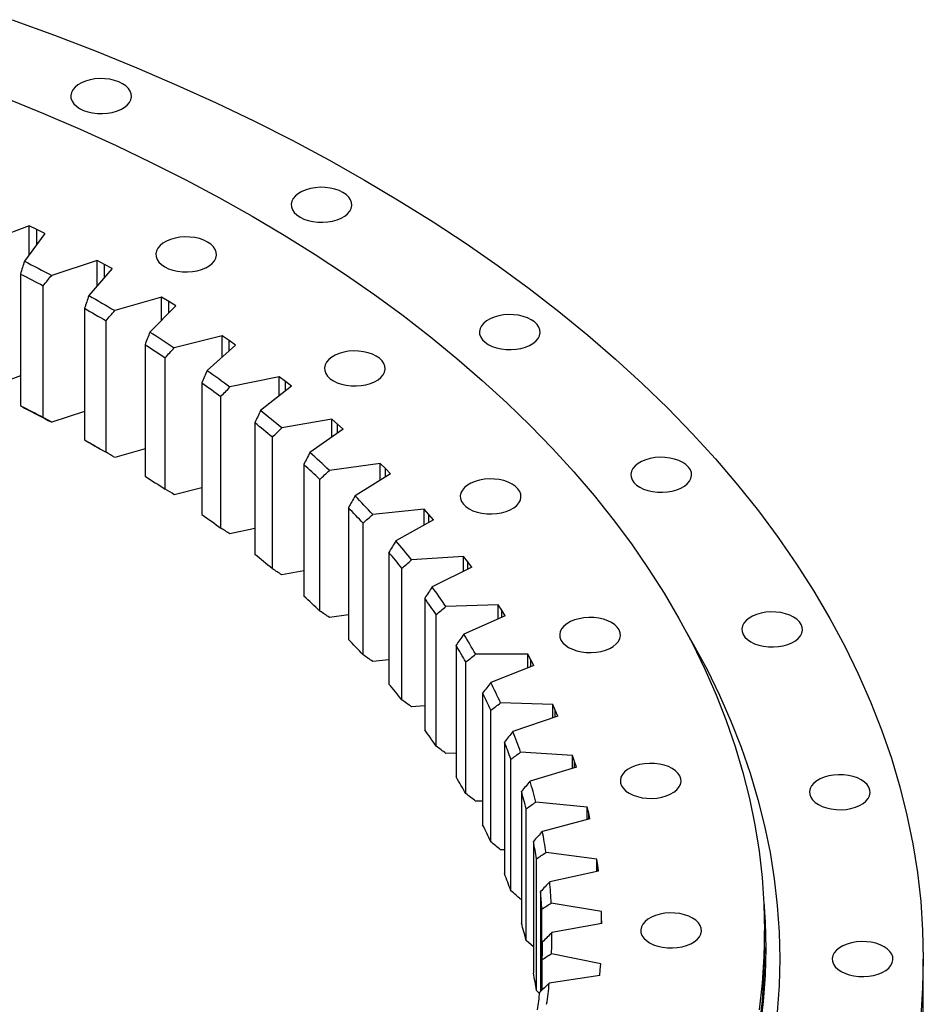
# Model space of a CAD drawing. Header units: millimetres. Extents: x 407 to 10027, y 18195 to 25417.
# Tile 12 of 12: x 7098 to 7485, y 22069 to 22491. Entities that reach past the tile are written whole.
import ezdxf

# ---------------------------------------------------------------- set-up
doc = ezdxf.new("R2010")
doc.units = ezdxf.units.MM
doc.header["$LTSCALE"] = 50

msp = doc.modelspace()

# ---------------------------------------------------------------- linework, layer by layer
at = {"color": 7, "linetype": 'Continuous', "lineweight": 25}
for p, q in [((7101.84, 22402.45), (7083.08, 22395.42)), ((7108.62, 22399.15), (7099.83, 22387.28)), ((7105.24, 22400.81), (7101.84, 22402.45)), ((7101.84, 22390.01), (7101.84, 22402.45)), ((7108.62, 22399.15), (7105.24, 22400.81)), ((7130.97, 22387.65), (7111.54, 22381.25)), ((7134.2, 22385.9), (7130.97, 22387.65)), ((7130.97, 22376.66), (7130.97, 22387.65)), ((7137.4, 22384.14), (7127.45, 22372.58)), ((7137.4, 22384.14), (7134.2, 22385.9)), ((7098.17, 22381.79), (7098.17, 22325.45)), ((7107.89, 22320.44), (7107.89, 22376.78)), ((7158.58, 22371.91), (7138.55, 22366.17)), ((7161.63, 22370.07), (7158.58, 22371.91)), ((7158.58, 22362.04), (7158.58, 22371.91)), ((7164.66, 22368.2), (7161.63, 22370.07)), ((7125.58, 22367.14), (7125.58, 22310.8)), ((7164.66, 22368.2), (7153.58, 22356.98)), ((7134.79, 22305.48), (7134.79, 22361.82)), ((7184.59, 22355.3), (7164.03, 22350.22)), ((7187.46, 22353.35), (7184.59, 22355.3)), ((7184.59, 22346.31), (7184.59, 22355.3)), ((7190.29, 22351.39), (7187.46, 22353.35)), ((7151.5, 22351.61), (7151.5, 22295.27)), ((7190.29, 22351.39), (7178.12, 22340.56)), ((7160.16, 22289.66), (7160.16, 22346)), ((7098.17, 22338.2), (7083.08, 22332.55)), ((7208.91, 22337.85), (7187.88, 22333.46)), ((7211.59, 22335.81), (7208.91, 22337.85)), ((7208.91, 22329.58), (7208.91, 22337.85)), ((7175.83, 22335.25), (7175.83, 22278.91)), ((7214.22, 22333.76), (7201, 22323.34)), ((7214.22, 22333.76), (7211.59, 22335.81)), ((7183.93, 22273.03), (7183.93, 22329.37)), ((7125.58, 22323), (7111.54, 22318.38)), ((7231.47, 22319.63), (7210.04, 22315.94)), ((7233.94, 22317.5), (7231.47, 22319.63)), ((7231.47, 22311.94), (7231.47, 22319.63)), ((7198.52, 22318.12), (7198.52, 22261.78)), ((7236.37, 22315.37), (7222.14, 22305.41)), ((7236.37, 22315.37), (7233.94, 22317.5)), ((7206.02, 22255.64), (7206.02, 22311.98)), ((7151.5, 22307.01), (7138.55, 22303.3)), ((7219.46, 22300.27), (7219.46, 22243.93)), ((7252.2, 22300.69), (7230.44, 22297.72)), ((7254.45, 22298.49), (7252.2, 22300.69)), ((7252.2, 22293.49), (7252.2, 22300.69)), ((7256.66, 22296.28), (7254.45, 22298.49)), ((7226.34, 22237.55), (7226.34, 22293.89)), ((7256.66, 22296.28), (7241.47, 22286.8)), ((7175.83, 22290.26), (7164.03, 22287.35)), ((7238.61, 22281.76), (7238.61, 22225.41)), ((7271.01, 22281.11), (7248.99, 22278.85)), ((7273.04, 22278.83), (7271.01, 22281.11)), ((7271.01, 22274.31), (7271.01, 22281.11)), ((7275.03, 22276.55), (7273.04, 22278.83)), ((7198.52, 22272.8), (7187.88, 22270.59)), ((7244.85, 22218.82), (7244.85, 22275.16)), ((7275.03, 22276.55), (7258.93, 22267.59)), ((7255.9, 22262.64), (7255.9, 22206.3)), ((7287.86, 22260.93), (7265.65, 22259.41)), ((7289.66, 22258.6), (7287.86, 22260.93)), ((7287.86, 22254.48), (7287.86, 22260.93)), ((7261.48, 22199.51), (7261.48, 22255.85)), ((7291.42, 22256.25), (7274.46, 22247.84)), ((7291.42, 22256.25), (7289.66, 22258.6)), ((7219.46, 22254.69), (7210.04, 22253.07)), ((7271.27, 22242.99), (7271.27, 22186.65)), ((7302.68, 22240.23), (7280.36, 22239.44)), ((7304.25, 22237.84), (7302.68, 22240.23)), ((7302.68, 22234.08), (7302.68, 22240.23)), ((7238.61, 22235.96), (7230.44, 22234.84)), ((7276.17, 22179.69), (7276.17, 22236.03)), ((7305.78, 22235.44), (7288.01, 22227.6)), ((7305.78, 22235.44), (7304.25, 22237.84)), ((7284.67, 22222.86), (7284.67, 22166.52)), ((7315.44, 22219.08), (7293.07, 22219.03)), ((7316.77, 22216.64), (7315.44, 22219.08)), ((7315.44, 22213.17), (7315.44, 22219.08)), ((7255.9, 22216.68), (7248.99, 22215.98)), ((7288.87, 22159.41), (7288.87, 22215.75)), ((7318.05, 22214.2), (7299.54, 22206.95)), ((7318.05, 22214.2), (7316.77, 22216.64)), ((7296.06, 22202.33), (7296.06, 22145.99)), ((7271.27, 22196.92), (7265.65, 22196.53)), ((7326.08, 22197.54), (7303.75, 22198.23)), ((7327.16, 22195.06), (7326.08, 22197.54)), ((7326.08, 22191.85), (7326.08, 22197.54)), ((7299.55, 22138.75), (7299.55, 22195.09)), ((7328.21, 22192.58), (7309.01, 22185.96)), ((7328.21, 22192.58), (7327.16, 22195.06)), ((7305.4, 22181.45), (7305.4, 22125.11)), ((7284.67, 22176.72), (7280.36, 22176.57)), ((7334.57, 22175.69), (7312.34, 22177.11)), ((7335.41, 22173.18), (7334.57, 22175.69)), ((7334.57, 22170.17), (7334.57, 22175.69)), ((7308.17, 22117.77), (7308.17, 22174.11)), ((7336.21, 22170.66), (7335.41, 22173.18)), ((7336.21, 22170.66), (7316.38, 22164.69)), ((7312.66, 22160.3), (7312.66, 22103.96)), ((7296.06, 22156.16), (7293.07, 22156.15)), ((7340.89, 22153.59), (7318.84, 22155.74)), ((7314.69, 22096.53), (7314.69, 22152.88)), ((7341.48, 22151.06), (7340.89, 22153.59)), ((7340.89, 22148.23), (7340.89, 22153.59)), ((7342.02, 22148.52), (7341.48, 22151.06)), ((7342.02, 22148.52), (7321.64, 22143.21)), ((7317.81, 22138.94), (7317.81, 22082.6)), ((7305.4, 22135.3), (7303.75, 22135.35)), ((7345.01, 22131.32), (7323.21, 22134.19)), ((7319.11, 22075.12), (7319.11, 22131.47)), ((7345.35, 22128.77), (7345.01, 22131.32)), ((7345.01, 22126.08), (7345.01, 22131.32)), ((7345.64, 22126.22), (7324.77, 22121.59)), ((7345.64, 22126.22), (7345.35, 22128.77)), ((7320.85, 22117.45), (7320.85, 22074.65)), ((7312.66, 22114.21), (7312.34, 22114.23)), ((7346.93, 22108.95), (7325.44, 22112.54)), ((7321.41, 22075.18), (7321.41, 22109.94)), ((7347.01, 22106.39), (7346.93, 22108.95)), ((7346.93, 22103.82), (7346.93, 22108.95)), ((7347.05, 22103.84), (7347.01, 22106.39)), ((7347.05, 22103.84), (7325.76, 22099.9)), ((7416.76, 22093.45), (7416.76, 22100.8)), ((7317.81, 22093.77), (7314.69, 22096.53)), ((7321.57, 22075.34), (7321.57, 22088.38)), ((7346.63, 22086.55), (7325.53, 22090.84)), ((7484.76, 22037.1), (7484.76, 22088.55)), ((7346.25, 22081.45), (7346.46, 22084)), ((7346.46, 22084), (7346.63, 22086.55)), ((7346.25, 22081.45), (7324.6, 22078.22)), ((7320.47, 22073.87), (7319.11, 22075.12))]:
    msp.add_line(p, q, dxfattribs=at)
at = {"color": 82, "linetype": 'Continuous', "lineweight": 25}
for p, q in [((7105.24, 22394.6), (7105.24, 22400.81)), ((7134.2, 22380.42), (7134.2, 22385.9)), ((7161.63, 22365.14), (7161.63, 22370.07)), ((7187.46, 22348.86), (7187.46, 22353.35)), ((7211.59, 22331.68), (7211.59, 22335.81)), ((7233.94, 22313.67), (7233.94, 22317.5)), ((7254.45, 22294.9), (7254.45, 22298.49)), ((7273.04, 22275.44), (7273.04, 22278.83)), ((7289.66, 22255.38), (7289.66, 22258.6)), ((7304.25, 22234.77), (7304.25, 22237.84)), ((7316.77, 22213.69), (7316.77, 22216.64)), ((7327.16, 22192.22), (7327.16, 22195.06)), ((7335.41, 22170.42), (7335.41, 22173.18)), ((7341.48, 22148.38), (7341.48, 22151.06)), ((7345.35, 22126.16), (7345.35, 22128.77)), ((7347.01, 22103.83), (7347.01, 22106.39))]:
    msp.add_line(p, q, dxfattribs=at)
at = {"color": 7, "linetype": 'Continuous', "lineweight": 25, "flags": 128}
for points in [[(7094.64, 22490.69), (7112.73, 22484.1), (7130.51, 22477.24), (7147.98, 22470.11), (7165.12, 22462.73), (7181.91, 22455.08), (7198.36, 22447.19), (7214.44, 22439.05), (7230.14, 22430.67), (7245.47, 22422.05)], [(7123.5, 22452.67), (7125.14, 22451.86), (7126.99, 22451.23), (7128.99, 22450.78), (7131.09, 22450.52), (7133.23, 22450.47), (7135.37, 22450.63), (7137.42, 22450.98), (7139.35, 22451.53), (7141.1, 22452.25), (7142.62, 22453.12), (7143.86, 22454.13), (7144.81, 22455.24), (7145.42, 22456.43), (7145.69, 22457.66), (7145.6, 22458.9), (7145.16, 22460.11), (7144.38, 22461.27), (7143.28, 22462.33), (7141.89, 22463.28), (7140.25, 22464.08), (7138.41, 22464.71), (7136.41, 22465.16), (7134.31, 22465.42), (7132.16, 22465.47), (7130.03, 22465.32), (7127.97, 22464.96), (7126.04, 22464.42), (7124.3, 22463.7), (7122.78, 22462.82), (7121.53, 22461.81), (7120.59, 22460.7), (7119.97, 22459.51), (7119.71, 22458.28), (7119.8, 22457.04), (7120.24, 22455.83), (7121.02, 22454.68), (7122.12, 22453.61), (7123.5, 22452.67)], [(7092, 22457.14), (7108.01, 22450.6), (7123.72, 22443.83), (7139.12, 22436.82), (7154.2, 22429.59), (7168.94, 22422.12), (7183.34, 22414.44), (7197.38, 22406.54)], [(7245.47, 22422.05), (7260.39, 22413.21), (7274.91, 22404.14), (7289.01, 22394.86), (7302.69, 22385.36), (7315.93, 22375.67), (7328.73, 22365.77), (7341.07, 22355.69), (7352.95, 22345.42), (7364.37, 22334.98), (7375.3, 22324.37), (7385.75, 22313.6), (7395.71, 22302.67), (7405.17, 22291.59), (7414.13, 22280.38), (7422.57, 22269.04), (7430.49, 22257.57), (7437.9, 22245.98), (7444.77, 22234.29), (7451.11, 22222.5), (7456.92, 22210.62), (7462.19, 22198.65), (7466.91, 22186.61), (7471.08, 22174.5), (7474.7, 22162.33), (7477.77, 22150.11), (7480.28, 22137.85), (7482.24, 22125.55), (7483.64, 22113.23), (7484.48, 22100.89), (7484.76, 22088.55), (7484.48, 22076.2), (7483.64, 22063.86)], [(7217.89, 22406.13), (7219.53, 22405.33), (7221.37, 22404.69), (7223.37, 22404.24), (7225.47, 22403.99), (7227.62, 22403.94), (7229.75, 22404.09), (7231.81, 22404.44), (7233.74, 22404.99), (7235.48, 22405.71), (7237, 22406.59), (7238.25, 22407.59), (7239.19, 22408.71), (7239.8, 22409.9), (7240.07, 22411.13), (7239.98, 22412.36), (7239.54, 22413.58), (7238.76, 22414.73), (7237.66, 22415.8), (7236.27, 22416.74), (7234.63, 22417.54), (7232.79, 22418.18), (7230.79, 22418.63), (7228.69, 22418.88), (7226.54, 22418.93), (7224.41, 22418.78), (7222.36, 22418.43), (7220.43, 22417.88), (7218.68, 22417.16), (7217.16, 22416.29), (7215.91, 22415.28), (7214.97, 22414.16), (7214.36, 22412.98), (7214.09, 22411.75), (7214.18, 22410.51), (7214.62, 22409.29), (7215.4, 22408.14), (7216.5, 22407.08), (7217.89, 22406.13)], [(7197.38, 22406.54), (7211.06, 22398.43), (7224.37, 22390.12), (7237.3, 22381.61), (7249.84, 22372.91), (7261.98, 22364.02), (7273.71, 22354.95), (7285.03, 22345.7), (7295.92, 22336.29), (7306.39, 22326.72), (7316.41, 22316.99), (7325.99, 22307.11), (7335.12, 22297.1), (7343.8, 22286.94), (7352, 22276.66), (7359.74, 22266.26), (7367.01, 22255.75), (7373.8, 22245.13), (7380.1, 22234.41), (7385.92, 22223.6), (7391.24, 22212.71), (7396.06, 22201.73), (7400.39, 22190.69), (7404.22, 22179.59), (7407.54, 22168.44), (7410.35, 22157.23), (7412.66, 22145.99), (7414.45, 22134.72), (7415.73, 22123.42), (7416.5, 22112.11), (7416.76, 22100.8), (7416.5, 22089.48), (7415.73, 22078.17), (7414.45, 22066.87)], [(7159.91, 22384.91), (7161.54, 22384.1), (7163.39, 22383.47), (7165.39, 22383.02), (7167.49, 22382.76), (7169.64, 22382.71), (7171.77, 22382.87), (7173.82, 22383.22), (7175.75, 22383.76), (7177.5, 22384.48), (7179.02, 22385.36), (7180.27, 22386.37), (7181.21, 22387.48), (7181.82, 22388.67), (7182.09, 22389.9), (7182, 22391.14), (7181.56, 22392.35), (7180.78, 22393.51), (7179.68, 22394.57), (7178.29, 22395.52), (7176.65, 22396.32), (7174.81, 22396.95), (7172.81, 22397.4), (7170.71, 22397.66), (7168.56, 22397.71), (7166.43, 22397.56), (7164.37, 22397.2), (7162.44, 22396.66), (7160.7, 22395.94), (7159.18, 22395.06), (7157.93, 22394.05), (7156.99, 22392.94), (7156.37, 22391.75), (7156.11, 22390.52), (7156.2, 22389.28), (7156.64, 22388.07), (7157.42, 22386.92), (7158.52, 22385.85), (7159.91, 22384.91)], [(7099.83, 22387.28), (7101.3, 22386.54), (7102.78, 22385.79), (7104.25, 22385.04), (7105.71, 22384.29), (7107.18, 22383.53), (7108.64, 22382.78), (7110.09, 22382.02), (7111.54, 22381.25)], [(7098.17, 22381.79), (7099.4, 22381.17), (7100.62, 22380.55), (7101.84, 22379.92), (7103.05, 22379.3), (7104.27, 22378.67), (7105.48, 22378.05), (7106.68, 22377.42), (7107.89, 22376.78)], [(7127.45, 22372.58), (7128.85, 22371.79), (7130.25, 22370.99), (7131.65, 22370.19), (7133.04, 22369.39), (7134.42, 22368.59), (7135.8, 22367.79), (7137.18, 22366.98), (7138.55, 22366.17)], [(7125.58, 22367.14), (7126.74, 22366.48), (7127.9, 22365.82), (7129.06, 22365.16), (7130.21, 22364.49), (7131.36, 22363.83), (7132.5, 22363.16), (7133.65, 22362.49), (7134.79, 22361.82)], [(7298.5, 22351.64), (7300.14, 22350.84), (7301.98, 22350.21), (7303.98, 22349.76), (7306.08, 22349.5), (7308.23, 22349.45), (7310.36, 22349.6), (7312.42, 22349.96), (7314.35, 22350.5), (7316.09, 22351.22), (7317.61, 22352.1), (7318.86, 22353.11), (7319.8, 22354.22), (7320.41, 22355.41), (7320.68, 22356.64), (7320.59, 22357.88), (7320.15, 22359.09), (7319.37, 22360.25), (7318.27, 22361.31), (7316.88, 22362.26), (7315.25, 22363.06), (7313.4, 22363.69), (7311.4, 22364.14), (7309.3, 22364.4), (7307.15, 22364.45), (7305.02, 22364.3), (7302.97, 22363.94), (7301.04, 22363.4), (7299.29, 22362.68), (7297.77, 22361.8), (7296.52, 22360.79), (7295.58, 22359.68), (7294.97, 22358.49), (7294.7, 22357.26), (7294.79, 22356.02), (7295.23, 22354.81), (7296.01, 22353.65), (7297.11, 22352.59), (7298.5, 22351.64)], [(7153.58, 22356.98), (7154.9, 22356.15), (7156.22, 22355.31), (7157.53, 22354.47), (7158.84, 22353.62), (7160.14, 22352.77), (7161.44, 22351.93), (7162.74, 22351.08), (7164.03, 22350.22)], [(7151.5, 22351.61), (7152.59, 22350.91), (7153.68, 22350.22), (7154.77, 22349.52), (7155.85, 22348.82), (7156.93, 22348.12), (7158.01, 22347.41), (7159.09, 22346.71), (7160.16, 22346)], [(7232.16, 22336.07), (7233.8, 22335.27), (7235.64, 22334.63), (7237.64, 22334.18), (7239.74, 22333.93), (7241.89, 22333.88), (7244.02, 22334.03), (7246.08, 22334.38), (7248.01, 22334.93), (7249.75, 22335.65), (7251.27, 22336.52), (7252.52, 22337.53), (7253.46, 22338.65), (7254.08, 22339.83), (7254.34, 22341.06), (7254.25, 22342.3), (7253.81, 22343.52), (7253.03, 22344.67), (7251.93, 22345.73), (7250.54, 22346.68), (7248.91, 22347.48), (7247.06, 22348.12), (7245.06, 22348.57), (7242.96, 22348.82), (7240.81, 22348.87), (7238.68, 22348.72), (7236.63, 22348.37), (7234.7, 22347.82), (7232.95, 22347.1), (7231.43, 22346.22), (7230.18, 22345.22), (7229.24, 22344.1), (7228.63, 22342.91), (7228.36, 22341.68), (7228.45, 22340.45), (7228.89, 22339.23), (7229.67, 22338.08), (7230.77, 22337.01), (7232.16, 22336.07)], [(7178.12, 22340.56), (7179.36, 22339.68), (7180.59, 22338.79), (7181.82, 22337.91), (7183.04, 22337.02), (7184.26, 22336.14), (7185.47, 22335.25), (7186.68, 22334.35), (7187.88, 22333.46)], [(7175.83, 22335.25), (7176.86, 22334.52), (7177.88, 22333.79), (7178.89, 22333.06), (7179.91, 22332.32), (7180.92, 22331.59), (7181.93, 22330.85), (7182.93, 22330.11), (7183.93, 22329.37)], [(7098.17, 22325.45), (7099.4, 22324.83), (7100.62, 22324.21), (7101.84, 22323.58), (7103.05, 22322.96), (7104.27, 22322.33), (7105.48, 22321.7), (7106.68, 22321.07), (7107.89, 22320.44)], [(7099.83, 22324.41), (7101.3, 22323.67), (7102.78, 22322.92), (7104.25, 22322.17), (7105.71, 22321.42), (7107.18, 22320.66), (7108.64, 22319.9), (7110.09, 22319.14), (7111.54, 22318.38)], [(7125.58, 22310.8), (7126.74, 22310.14), (7127.9, 22309.48), (7129.06, 22308.82), (7130.21, 22308.15), (7131.36, 22307.49), (7132.5, 22306.82), (7133.65, 22306.15), (7134.79, 22305.48)], [(7127.45, 22309.7), (7128.85, 22308.91), (7130.25, 22308.12), (7131.17, 22307.59)], [(7363.35, 22290.55), (7364.99, 22289.75), (7366.84, 22289.11), (7368.84, 22288.66), (7370.94, 22288.41), (7373.08, 22288.36), (7375.21, 22288.51), (7377.27, 22288.86), (7379.2, 22289.41), (7380.95, 22290.13), (7382.47, 22291), (7383.71, 22292.01), (7384.66, 22293.13), (7385.27, 22294.31), (7385.53, 22295.54), (7385.45, 22296.78), (7385, 22298), (7384.22, 22299.15), (7383.13, 22300.22), (7381.74, 22301.16), (7380.1, 22301.96), (7378.25, 22302.6), (7376.25, 22303.05), (7374.15, 22303.3), (7372.01, 22303.35), (7369.88, 22303.2), (7367.82, 22302.85), (7365.89, 22302.3), (7364.14, 22301.58), (7362.63, 22300.7), (7361.38, 22299.7), (7360.43, 22298.58), (7359.82, 22297.39), (7359.56, 22296.16), (7359.65, 22294.93), (7360.09, 22293.71), (7360.87, 22292.56), (7361.97, 22291.49), (7363.35, 22290.55)], [(7151.5, 22295.27), (7152.59, 22294.57), (7153.68, 22293.88), (7154.77, 22293.18), (7155.85, 22292.48), (7156.93, 22291.78), (7158.01, 22291.07), (7159.09, 22290.37), (7160.16, 22289.66)], [(7290.29, 22281.31), (7291.93, 22280.5), (7293.77, 22279.87), (7295.77, 22279.42), (7297.87, 22279.16), (7300.02, 22279.11), (7302.15, 22279.27), (7304.21, 22279.62), (7306.14, 22280.16), (7307.88, 22280.89), (7309.4, 22281.76), (7310.65, 22282.77), (7311.59, 22283.88), (7312.21, 22285.07), (7312.47, 22286.3), (7312.38, 22287.54), (7311.94, 22288.75), (7311.16, 22289.91), (7310.06, 22290.97), (7308.68, 22291.92), (7307.04, 22292.72), (7305.19, 22293.35), (7303.19, 22293.8), (7301.09, 22294.06), (7298.95, 22294.11), (7296.81, 22293.96), (7294.76, 22293.6), (7292.83, 22293.06), (7291.08, 22292.34), (7289.56, 22291.46), (7288.32, 22290.45), (7287.37, 22289.34), (7286.76, 22288.15), (7286.49, 22286.92), (7286.58, 22285.68), (7287.02, 22284.47), (7287.8, 22283.32), (7288.9, 22282.25), (7290.29, 22281.31)], [(7175.83, 22278.91), (7176.86, 22278.18), (7177.88, 22277.45), (7178.89, 22276.72), (7179.91, 22275.98), (7180.92, 22275.24), (7181.93, 22274.51), (7182.93, 22273.77), (7183.93, 22273.03)], [(7332.87, 22221.97), (7334.5, 22221.17), (7336.35, 22220.53), (7338.35, 22220.08), (7340.45, 22219.83), (7342.6, 22219.78), (7344.73, 22219.93), (7346.78, 22220.28), (7348.71, 22220.83), (7350.46, 22221.55), (7351.98, 22222.42), (7353.23, 22223.43), (7354.17, 22224.55), (7354.78, 22225.73), (7355.05, 22226.96), (7354.96, 22228.2), (7354.52, 22229.42), (7353.74, 22230.57), (7352.64, 22231.64), (7351.25, 22232.58), (7349.61, 22233.38), (7347.77, 22234.02), (7345.77, 22234.47), (7343.67, 22234.72), (7341.52, 22234.77), (7339.39, 22234.62), (7337.33, 22234.27), (7335.4, 22233.72), (7333.66, 22233), (7332.14, 22232.13), (7330.89, 22231.12), (7329.95, 22230), (7329.33, 22228.81), (7329.07, 22227.58), (7329.16, 22226.35), (7329.6, 22225.13), (7330.38, 22223.98), (7331.48, 22222.91), (7332.87, 22221.97)], [(7410.85, 22224.35), (7412.49, 22223.55), (7414.34, 22222.91), (7416.34, 22222.46), (7418.44, 22222.21), (7420.58, 22222.16), (7422.71, 22222.31), (7424.77, 22222.66), (7426.7, 22223.21), (7428.45, 22223.93), (7429.96, 22224.8), (7431.21, 22225.81), (7432.16, 22226.93), (7432.77, 22228.11), (7433.03, 22229.34), (7432.95, 22230.58), (7432.5, 22231.8), (7431.72, 22232.95), (7430.62, 22234.02), (7429.24, 22234.96), (7427.6, 22235.76), (7425.75, 22236.4), (7423.75, 22236.85), (7421.65, 22237.1), (7419.51, 22237.15), (7417.38, 22237), (7415.32, 22236.65), (7413.39, 22236.1), (7411.64, 22235.38), (7410.12, 22234.51), (7408.88, 22233.5), (7407.93, 22232.38), (7407.32, 22231.19), (7407.06, 22229.96), (7407.14, 22228.73), (7407.59, 22227.51), (7408.37, 22226.36), (7409.46, 22225.29), (7410.85, 22224.35)], [(7383.27, 22228.65), (7386.28, 22223.4), (7392.15, 22212.5), (7397.52, 22201.51), (7402.38, 22190.44), (7406.75, 22179.31), (7410.61, 22168.11), (7413.96, 22156.86), (7416.8, 22145.56), (7419.12, 22134.22), (7420.93, 22122.85), (7422.22, 22111.45), (7423, 22100.05), (7423.26, 22088.63), (7423, 22077.21), (7422.22, 22065.8)], [(7358.84, 22159.52), (7360.48, 22158.72), (7362.32, 22158.08), (7364.32, 22157.63), (7366.42, 22157.38), (7368.57, 22157.32), (7370.7, 22157.48), (7372.76, 22157.83), (7374.68, 22158.38), (7376.43, 22159.1), (7377.95, 22159.97), (7379.2, 22160.98), (7380.14, 22162.1), (7380.75, 22163.28), (7381.02, 22164.51), (7380.93, 22165.75), (7380.49, 22166.96), (7379.71, 22168.12), (7378.61, 22169.18), (7377.22, 22170.13), (7375.58, 22170.93), (7373.74, 22171.57), (7371.74, 22172.02), (7369.64, 22172.27), (7367.49, 22172.32), (7365.36, 22172.17), (7363.3, 22171.81), (7361.38, 22171.27), (7359.63, 22170.55), (7358.11, 22169.67), (7356.86, 22168.66), (7355.92, 22167.55), (7355.31, 22166.36), (7355.04, 22165.13), (7355.13, 22163.89), (7355.57, 22162.68), (7356.35, 22161.53), (7357.45, 22160.46), (7358.84, 22159.52)], [(7439.83, 22154.67), (7441.47, 22153.87), (7443.31, 22153.24), (7445.31, 22152.79), (7447.41, 22152.53), (7449.56, 22152.48), (7451.69, 22152.64), (7453.75, 22152.99), (7455.68, 22153.53), (7457.42, 22154.25), (7458.94, 22155.13), (7460.19, 22156.14), (7461.13, 22157.25), (7461.74, 22158.44), (7462.01, 22159.67), (7461.92, 22160.91), (7461.48, 22162.12), (7460.7, 22163.28), (7459.6, 22164.34), (7458.21, 22165.29), (7456.57, 22166.09), (7454.73, 22166.72), (7452.73, 22167.17), (7450.63, 22167.43), (7448.48, 22167.48), (7446.35, 22167.33), (7444.3, 22166.97), (7442.37, 22166.43), (7440.62, 22165.71), (7439.1, 22164.83), (7437.85, 22163.82), (7436.91, 22162.71), (7436.3, 22161.52), (7436.03, 22160.29), (7436.12, 22159.05), (7436.56, 22157.84), (7437.34, 22156.68), (7438.44, 22155.62), (7439.83, 22154.67)], [(7416.46, 22113.01), (7417, 22104.36), (7417.26, 22093.04), (7417, 22081.71), (7416.23, 22070.39), (7414.95, 22059.09)], [(7367.57, 22095.49), (7369.21, 22094.69), (7371.05, 22094.05), (7373.05, 22093.6), (7375.15, 22093.35), (7377.3, 22093.3), (7379.43, 22093.45), (7381.48, 22093.8), (7383.41, 22094.35), (7385.16, 22095.07), (7386.68, 22095.94), (7387.93, 22096.95), (7388.87, 22098.07), (7389.48, 22099.25), (7389.75, 22100.48), (7389.66, 22101.72), (7389.22, 22102.94), (7388.44, 22104.09), (7387.34, 22105.16), (7385.95, 22106.1), (7384.31, 22106.9), (7382.47, 22107.54), (7380.47, 22107.99), (7378.37, 22108.24), (7376.22, 22108.29), (7374.09, 22108.14), (7372.03, 22107.79), (7370.1, 22107.24), (7368.36, 22106.52), (7366.84, 22105.65), (7365.59, 22104.64), (7364.65, 22103.52), (7364.04, 22102.34), (7363.77, 22101.11), (7363.86, 22099.87), (7364.3, 22098.65), (7365.08, 22097.5), (7366.18, 22096.43), (7367.57, 22095.49)], [(7449.57, 22083.24), (7451.21, 22082.44), (7453.05, 22081.8), (7455.05, 22081.35), (7457.15, 22081.1), (7459.3, 22081.05), (7461.43, 22081.2), (7463.48, 22081.56), (7465.41, 22082.1), (7467.16, 22082.82), (7468.68, 22083.7), (7469.93, 22084.71), (7470.87, 22085.82), (7471.48, 22087.01), (7471.75, 22088.24), (7471.66, 22089.48), (7471.22, 22090.69), (7470.44, 22091.84), (7469.34, 22092.91), (7467.95, 22093.85), (7466.31, 22094.65), (7464.47, 22095.29), (7462.47, 22095.74), (7460.37, 22095.99), (7458.22, 22096.05), (7456.09, 22095.89), (7454.03, 22095.54), (7452.1, 22094.99), (7450.36, 22094.27), (7448.84, 22093.4), (7447.59, 22092.39), (7446.65, 22091.27), (7446.04, 22090.09), (7445.77, 22088.86), (7445.86, 22087.62), (7446.3, 22086.41), (7447.08, 22085.25), (7448.18, 22084.19), (7449.57, 22083.24)], [(7416.76, 22093.45), (7416.5, 22082.13), (7415.73, 22070.82), (7414.45, 22059.52)]]:
    msp.add_lwpolyline(points, dxfattribs=at)
at = {"color": 7, "linetype": 'Continuous', "lineweight": 25}
for centre, radius, start, end in [((6907.28, 21955.45), 470.76, 49.9743, 51.397), ((6905.83, 21953.06), 467.9, 50.0921, 51.2792), ((6936.11, 21988.58), 426.84, 46.4063, 47.925), ((6934.49, 21985.99), 424.24, 46.5321, 47.7993), ((6964.36, 22017.16), 386.65, 42.5956, 44.2178), ((6962.56, 22014.39), 384.3, 42.7299, 44.0834), ((6991.43, 22041.07), 350.53, 38.5263, 40.2581), ((6905.83, 21896.72), 467.9, 50.0921, 51.2792), ((6989.46, 22038.17), 348.39, 38.6697, 40.1147), ((7016.76, 22060.38), 318.67, 34.1872, 36.0326), ((6934.49, 21929.65), 424.24, 46.5321, 47.7993), ((7014.64, 22057.36), 316.73, 34.34, 35.8797), ((7039.8, 22075.3), 291.22, 29.5742, 31.5338), ((6962.56, 21958.05), 384.3, 42.7299, 44.0834), ((7037.54, 22072.18), 289.44, 29.7365, 31.3716), ((6989.46, 21981.82), 348.39, 38.6697, 40.1147), ((7060.05, 22086.17), 268.22, 24.6931, 26.7632), ((7057.67, 22082.99), 266.59, 24.8645, 26.5918), ((7014.64, 22001.02), 316.73, 34.34, 35.8797), ((7077.06, 22093.5), 249.7, 19.562, 21.7333), ((7074.58, 22090.28), 248.17, 19.7419, 21.5535), ((7037.54, 22015.84), 289.44, 29.7365, 31.3716), ((7090.45, 22097.89), 235.6, 14.2136, 16.4707), ((7087.89, 22094.64), 234.16, 14.4005, 16.2837), ((7057.67, 22026.65), 266.59, 24.8645, 26.5918), ((7099.92, 22100.04), 225.89, 8.6952, 11.0164), ((7097.3, 22096.78), 224.51, 8.8874, 10.8242), ((7074.58, 22033.94), 248.17, 19.7419, 21.5535), ((7105.25, 22100.74), 220.51, 3.0672, 5.4261), ((7102.59, 22097.47), 219.17, 3.2626, 5.2308), ((7087.89, 22038.3), 234.16, 14.4005, 16.2837), ((7106.32, 22100.8), 219.44, 357.3996, 359.7662), ((7103.66, 22097.53), 218.1, 357.5956, 359.5702), ((7097.3, 22040.44), 224.51, 8.8874, 10.8242), ((7103.11, 22101.07), 222.66, 351.7657, 354.1093), ((7100.47, 22097.8), 221.3, 351.9597, 353.9152)]:
    msp.add_arc(centre, radius, start, end, dxfattribs=at)
for points in [[(7099.83, 22387.28), (7099.28, 22385.45), (7098.72, 22383.62), (7098.17, 22381.79)], [(7107.89, 22376.78), (7109.11, 22378.27), (7110.32, 22379.76), (7111.54, 22381.25)], [(7127.45, 22372.58), (7126.83, 22370.76), (7126.21, 22368.95), (7125.58, 22367.14)], [(7134.79, 22361.82), (7136.04, 22363.27), (7137.3, 22364.72), (7138.55, 22366.17)], [(7153.58, 22356.98), (7152.89, 22355.19), (7152.19, 22353.4), (7151.5, 22351.61)], [(7160.16, 22346), (7161.45, 22347.41), (7162.74, 22348.82), (7164.03, 22350.22)], [(7178.12, 22340.56), (7177.36, 22338.79), (7176.6, 22337.02), (7175.83, 22335.25)], [(7183.93, 22329.37), (7185.25, 22330.73), (7186.57, 22332.1), (7187.88, 22333.46)], [(7098.17, 22325.45), (7098.72, 22325.1), (7099.28, 22324.76), (7099.83, 22324.41)], [(7201, 22323.34), (7200.17, 22321.6), (7199.34, 22319.86), (7198.52, 22318.12)], [(7111.54, 22318.38), (7110.32, 22319.07), (7109.11, 22319.76), (7107.89, 22320.44)], [(7206.02, 22311.98), (7207.36, 22313.3), (7208.7, 22314.62), (7210.04, 22315.94)], [(7125.58, 22310.8), (7126.21, 22310.43), (7126.83, 22310.07), (7127.45, 22309.7)], [(7138.55, 22303.3), (7137.3, 22304.03), (7136.04, 22304.75), (7134.79, 22305.48)], [(7222.14, 22305.41), (7221.25, 22303.69), (7220.36, 22301.98), (7219.46, 22300.27)], [(7226.34, 22293.89), (7227.71, 22295.17), (7229.07, 22296.44), (7230.44, 22297.72)], [(7164.03, 22287.35), (7162.74, 22288.12), (7161.45, 22288.89), (7160.16, 22289.66)], [(7241.47, 22286.8), (7240.52, 22285.12), (7239.57, 22283.44), (7238.61, 22281.76)], [(7244.85, 22275.16), (7246.23, 22276.39), (7247.61, 22277.62), (7248.99, 22278.85)], [(7187.88, 22270.59), (7186.57, 22271.4), (7185.25, 22272.21), (7183.93, 22273.03)], [(7258.93, 22267.59), (7257.92, 22265.94), (7256.91, 22264.29), (7255.9, 22262.64)], [(7261.48, 22255.85), (7262.87, 22257.04), (7264.26, 22258.22), (7265.65, 22259.41)], [(7210.04, 22253.07), (7208.7, 22253.92), (7207.36, 22254.78), (7206.02, 22255.64)], [(7274.46, 22247.84), (7273.4, 22246.22), (7272.33, 22244.61), (7271.27, 22242.99)], [(7276.17, 22236.03), (7277.56, 22237.17), (7278.96, 22238.3), (7280.36, 22239.44)], [(7230.44, 22234.84), (7229.07, 22235.74), (7227.71, 22236.65), (7226.34, 22237.55)], [(7288.01, 22227.6), (7286.9, 22226.02), (7285.78, 22224.44), (7284.67, 22222.86)], [(7248.99, 22215.98), (7247.61, 22216.92), (7246.23, 22217.87), (7244.85, 22218.82)], [(7288.87, 22215.75), (7290.27, 22216.84), (7291.67, 22217.93), (7293.07, 22219.03)], [(7299.54, 22206.95), (7298.38, 22205.41), (7297.22, 22203.87), (7296.06, 22202.33)], [(7265.65, 22196.53), (7264.26, 22197.52), (7262.87, 22198.52), (7261.48, 22199.51)], [(7299.55, 22195.09), (7300.95, 22196.13), (7302.35, 22197.18), (7303.75, 22198.23)], [(7309.01, 22185.96), (7307.8, 22184.46), (7306.6, 22182.95), (7305.4, 22181.45)], [(7280.36, 22176.57), (7278.96, 22177.61), (7277.56, 22178.65), (7276.17, 22179.69)], [(7308.17, 22174.11), (7309.56, 22175.11), (7310.95, 22176.11), (7312.34, 22177.11)], [(7316.38, 22164.69), (7315.14, 22163.22), (7313.9, 22161.76), (7312.66, 22160.3)], [(7293.07, 22156.15), (7291.67, 22157.24), (7290.27, 22158.32), (7288.87, 22159.41)], [(7314.69, 22152.88), (7316.08, 22153.83), (7317.46, 22154.78), (7318.84, 22155.74)], [(7321.64, 22143.21), (7320.37, 22141.79), (7319.09, 22140.36), (7317.81, 22138.94)], [(7303.75, 22135.35), (7302.35, 22136.48), (7300.95, 22137.61), (7299.55, 22138.75)], [(7319.11, 22131.47), (7320.48, 22132.37), (7321.84, 22133.28), (7323.21, 22134.19)], [(7324.77, 22121.59), (7323.46, 22120.21), (7322.16, 22118.83), (7320.85, 22117.45)], [(7312.34, 22114.23), (7310.95, 22115.41), (7309.56, 22116.59), (7308.17, 22117.77)], [(7321.41, 22109.94), (7322.75, 22110.81), (7324.1, 22111.67), (7325.44, 22112.54)], [(7325.76, 22099.9), (7324.42, 22098.57), (7323.09, 22097.23), (7321.75, 22095.89)], [(7321.57, 22088.38), (7322.89, 22089.2), (7324.21, 22090.02), (7325.53, 22090.84)], [(7324.6, 22078.22), (7323.24, 22076.93), (7321.88, 22075.64), (7320.52, 22074.34)]]:
    msp.add_open_spline(points, degree=3, dxfattribs=at)

doc.saveas('drawing.dxf')
